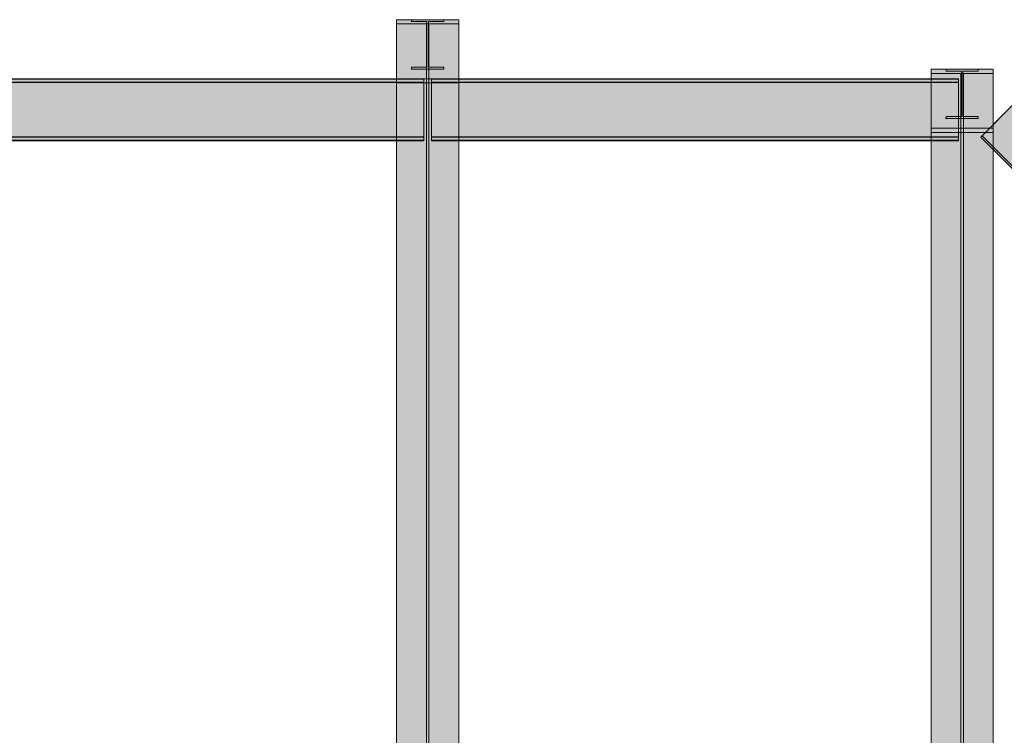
# Model space of a CAD drawing. Header units: millimetres. Extents: x 17 to 413, y 4 to 292.
# Tile 50 of 189: x 210 to 237, y 121 to 141. Entities that reach past the tile are written whole.
import ezdxf

# ---------------------------------------------------------------- set-up
doc = ezdxf.new("R2010")
doc.units = ezdxf.units.MM
doc.linetypes.add('DASHED', pattern=[1.524, 1.27, -0.254])
for name, color, linetype in [('FILL-C_95A8CE', 7, 'Continuous'), ('FILL-C_9CB0D8', 7, 'Continuous'), ('FILL-C_9EB2DB', 7, 'Continuous'), ('LINE-STEEL', 7, 'Continuous'), ('LINE-STEEL-DASH', 7, 'DASHED')]:
    doc.layers.add(name, color=color, linetype=linetype)

msp = doc.modelspace()

# ---------------------------------------------------------------- hatches: boundary and pattern name
at = {"layer": 'FILL-C_95A8CE', "true_color": 0x95a8ce}
h = msp.add_hatch(color=253, dxfattribs=at)
h.dxf.hatch_style = 1
h.paths.add_polyline_path([(220.564, 118.396), (220.564, 140.671), (222.272, 140.671), (222.272, 118.396)])
h = msp.add_hatch(color=253, dxfattribs=at)
h.dxf.hatch_style = 1
h.paths.add_polyline_path([(220.564, 118.396), (220.564, 140.671), (222.272, 140.671), (222.272, 118.396)])
h = msp.add_hatch(color=253, dxfattribs=at)
h.dxf.hatch_style = 1
h.paths.add_polyline_path([(220.564, 118.315), (220.564, 140.556), (221.384, 140.556), (221.384, 118.315)])
h = msp.add_hatch(color=253, dxfattribs=at)
h.dxf.hatch_style = 1
h.paths.add_polyline_path([(220.564, 118.315), (220.564, 140.556), (221.384, 140.556), (221.384, 118.315)])
h = msp.add_hatch(color=253, dxfattribs=at)
h.dxf.hatch_style = 1
h.paths.add_polyline_path([(221.452, 118.315), (221.452, 140.556), (222.272, 140.556), (222.272, 118.315)])
h = msp.add_hatch(color=253, dxfattribs=at)
h.dxf.hatch_style = 1
h.paths.add_polyline_path([(221.452, 118.315), (221.452, 140.556), (222.272, 140.556), (222.272, 118.315)])
h = msp.add_hatch(color=253, dxfattribs=at)
h.dxf.hatch_style = 1
h.paths.add_polyline_path([(235.25, 118.396), (235.25, 139.311), (236.959, 139.311), (236.959, 118.396)])
h = msp.add_hatch(color=253, dxfattribs=at)
h.dxf.hatch_style = 1
h.paths.add_polyline_path([(235.25, 139.311), (236.959, 139.311), (236.959, 118.396), (235.25, 118.396)])
h = msp.add_hatch(color=253, dxfattribs=at)
h.dxf.hatch_style = 1
h.paths.add_polyline_path([(235.25, 118.315), (235.25, 139.196), (236.07, 139.196), (236.07, 118.315)])
h = msp.add_hatch(color=253, dxfattribs=at)
h.dxf.hatch_style = 1
h.paths.add_polyline_path([(235.25, 118.315), (235.25, 139.196), (236.07, 139.196), (236.07, 118.315)])
h = msp.add_hatch(color=253, dxfattribs=at)
h.dxf.hatch_style = 1
h.paths.add_polyline_path([(236.139, 118.315), (236.139, 139.196), (236.959, 139.196), (236.959, 118.315)])
h = msp.add_hatch(color=253, dxfattribs=at)
h.dxf.hatch_style = 1
h.paths.add_polyline_path([(236.139, 118.315), (236.139, 139.196), (236.959, 139.196), (236.959, 118.315)])
h = msp.add_hatch(color=253, dxfattribs=at)
h.dxf.hatch_style = 1
h.paths.add_polyline_path([(220.564, 117.251), (220.564, 139.051), (221.384, 139.051), (221.384, 117.251)])
h = msp.add_hatch(color=253, dxfattribs=at)
h.dxf.hatch_style = 1
h.paths.add_polyline_path([(220.564, 117.251), (220.564, 139.051), (221.384, 139.051), (221.384, 117.251)])
h = msp.add_hatch(color=253, dxfattribs=at)
h.dxf.hatch_style = 1
h.paths.add_polyline_path([(220.564, 117.169), (220.564, 138.936), (222.272, 138.936), (222.272, 117.169)])
h = msp.add_hatch(color=253, dxfattribs=at)
h.dxf.hatch_style = 1
h.paths.add_polyline_path([(220.564, 138.936), (222.272, 138.936), (222.272, 117.169), (220.564, 117.169)])
h = msp.add_hatch(color=253, dxfattribs=at)
h.dxf.hatch_style = 1
h.paths.add_polyline_path([(221.452, 117.251), (221.452, 139.051), (222.272, 139.051), (222.272, 117.251)])
h = msp.add_hatch(color=253, dxfattribs=at)
h.dxf.hatch_style = 1
h.paths.add_polyline_path([(221.452, 117.251), (221.452, 139.051), (222.272, 139.051), (222.272, 117.251)])
h = msp.add_hatch(color=253, dxfattribs=at)
h.dxf.hatch_style = 1
h.paths.add_polyline_path([(235.25, 117.251), (235.25, 137.691), (236.07, 137.691), (236.07, 117.251)])
h = msp.add_hatch(color=253, dxfattribs=at)
h.dxf.hatch_style = 1
h.paths.add_polyline_path([(235.25, 137.691), (236.07, 137.691), (236.07, 117.251), (235.25, 117.251)])
h = msp.add_hatch(color=253, dxfattribs=at)
h.dxf.hatch_style = 1
h.paths.add_polyline_path([(235.25, 137.576), (236.959, 137.576), (236.959, 117.169), (235.25, 117.169)])
h = msp.add_hatch(color=253, dxfattribs=at)
h.dxf.hatch_style = 1
h.paths.add_polyline_path([(235.25, 137.576), (236.959, 137.576), (236.959, 117.169), (235.25, 117.169)])
h = msp.add_hatch(color=253, dxfattribs=at)
h.dxf.hatch_style = 1
h.paths.add_polyline_path([(236.139, 117.251), (236.139, 137.691), (236.959, 137.691), (236.959, 117.251)])
h = msp.add_hatch(color=253, dxfattribs=at)
h.dxf.hatch_style = 1
h.paths.add_polyline_path([(236.139, 137.691), (236.959, 137.691), (236.959, 117.251), (236.139, 117.251)])
at = {"layer": 'FILL-C_9CB0D8', "true_color": 0x9cb0d8}
h = msp.add_hatch(color=9, dxfattribs=at)
h.dxf.hatch_style = 1
h.paths.add_polyline_path([(220.553, 140.672), (220.553, 140.672), (220.553, 140.672), (220.553, 140.672), (220.564, 140.671)])
h = msp.add_hatch(color=9, dxfattribs=at)
h.dxf.hatch_style = 1
h.paths.add_polyline_path([(220.553, 140.672), (220.553, 140.672), (220.553, 140.672), (220.553, 140.672), (220.564, 140.671)])
h = msp.add_hatch(color=9, dxfattribs=at)
h.dxf.hatch_style = 1
h.paths.add_polyline_path([(220.564, 140.671), (222.272, 140.671), (222.272, 140.556), (221.452, 140.556), (220.564, 140.556)])
h = msp.add_hatch(color=9, dxfattribs=at)
h.dxf.hatch_style = 1
h.paths.add_polyline_path([(220.564, 140.671), (222.272, 140.671), (222.272, 140.556), (221.452, 140.556), (220.564, 140.556)])
h = msp.add_hatch(color=9, dxfattribs=at)
h.dxf.hatch_style = 1
h.paths.add_polyline_path([(221.384, 139.051), (221.384, 140.556), (221.452, 140.556), (221.452, 139.051)])
h = msp.add_hatch(color=9, dxfattribs=at)
h.dxf.hatch_style = 1
h.paths.add_polyline_path([(221.384, 139.051), (221.384, 140.556), (221.452, 140.556), (221.452, 139.051)])
h = msp.add_hatch(color=9, dxfattribs=at)
h.dxf.hatch_style = 1
h.paths.add_polyline_path([(235.24, 139.312), (235.24, 139.312), (235.24, 139.312), (235.24, 139.312), (235.25, 139.311)])
h = msp.add_hatch(color=9, dxfattribs=at)
h.dxf.hatch_style = 1
h.paths.add_polyline_path([(235.24, 139.312), (235.24, 139.312), (235.24, 139.312), (235.24, 139.312), (235.25, 139.311)])
h = msp.add_hatch(color=9, dxfattribs=at)
h.dxf.hatch_style = 1
h.paths.add_polyline_path([(235.25, 139.311), (236.959, 139.311), (236.959, 139.196), (236.139, 139.196), (235.25, 139.196)])
h = msp.add_hatch(color=9, dxfattribs=at)
h.dxf.hatch_style = 1
h.paths.add_polyline_path([(235.25, 139.311), (236.959, 139.311), (236.959, 139.196), (236.139, 139.196), (235.25, 139.196)])
h = msp.add_hatch(color=9, dxfattribs=at)
h.dxf.hatch_style = 1
h.paths.add_polyline_path([(236.07, 137.691), (236.07, 139.196), (236.139, 139.196), (236.139, 137.691)])
h = msp.add_hatch(color=9, dxfattribs=at)
h.dxf.hatch_style = 1
h.paths.add_polyline_path([(236.07, 137.691), (236.07, 139.196), (236.139, 139.196), (236.139, 137.691)])
h = msp.add_hatch(color=9, dxfattribs=at)
h.dxf.hatch_style = 1
h.paths.add_polyline_path([(220.553, 138.934), (220.553, 138.935), (220.564, 138.936), (220.553, 138.934), (220.553, 138.934)])
h = msp.add_hatch(color=9, dxfattribs=at)
h.dxf.hatch_style = 1
h.paths.add_polyline_path([(220.553, 138.934), (220.553, 138.935), (220.564, 138.936), (220.553, 138.934), (220.553, 138.934)])
h = msp.add_hatch(color=9, dxfattribs=at)
h.dxf.hatch_style = 1
h.paths.add_polyline_path([(220.564, 138.936), (220.564, 139.051), (221.452, 139.051), (222.272, 139.051), (222.272, 138.936)])
h = msp.add_hatch(color=9, dxfattribs=at)
h.dxf.hatch_style = 1
h.paths.add_polyline_path([(220.564, 138.936), (220.564, 139.051), (221.452, 139.051), (222.272, 139.051), (222.272, 138.936)])
h = msp.add_hatch(color=9, dxfattribs=at)
h.dxf.hatch_style = 1
h.paths.add_polyline_path([(235.24, 137.574), (235.24, 137.575), (235.25, 137.576), (235.24, 137.574), (235.24, 137.574)])
h = msp.add_hatch(color=9, dxfattribs=at)
h.dxf.hatch_style = 1
h.paths.add_polyline_path([(235.24, 137.574), (235.24, 137.575), (235.25, 137.576), (235.24, 137.574), (235.24, 137.574)])
h = msp.add_hatch(color=9, dxfattribs=at)
h.dxf.hatch_style = 1
h.paths.add_polyline_path([(235.25, 137.576), (235.25, 137.691), (236.139, 137.691), (236.959, 137.691), (236.959, 137.576)])
h = msp.add_hatch(color=9, dxfattribs=at)
h.dxf.hatch_style = 1
h.paths.add_polyline_path([(235.25, 137.576), (235.25, 137.691), (236.139, 137.691), (236.959, 137.691), (236.959, 137.576)])
at = {"layer": 'FILL-C_9EB2DB', "true_color": 0x9eb2db}
h = msp.add_hatch(color=9, dxfattribs=at)
h.dxf.hatch_style = 1
h.paths.add_polyline_path([(220.553, 138.934), (220.553, 138.935), (220.564, 138.936), (220.564, 139.051), (221.384, 139.051), (221.384, 140.556), (220.564, 140.556), (220.564, 140.671), (220.553, 140.672), (220.564, 140.671), (222.272, 140.671), (222.272, 140.556), (221.452, 140.556), (221.452, 139.051), (222.272, 139.051), (222.272, 138.936), (220.564, 138.936), (220.553, 138.934)])
h = msp.add_hatch(color=9, dxfattribs=at)
h.dxf.hatch_style = 1
h.paths.add_polyline_path([(220.553, 140.672), (220.553, 140.672), (220.553, 140.672), (220.564, 140.671), (222.272, 140.671), (222.272, 140.556), (221.452, 140.556), (221.452, 139.051), (222.272, 139.051), (222.272, 138.936), (220.564, 138.936), (220.553, 138.934), (220.564, 138.936), (220.564, 139.051), (221.384, 139.051), (221.384, 140.556), (220.564, 140.556), (220.564, 140.671)])
h = msp.add_hatch(color=9, dxfattribs=at)
h.dxf.hatch_style = 1
h.paths.add_polyline_path([(220.963, 140.672), (220.963, 140.672), (220.963, 140.672), (220.974, 140.671)])
h = msp.add_hatch(color=9, dxfattribs=at)
h.dxf.hatch_style = 1
h.paths.add_polyline_path([(220.974, 140.671), (220.963, 140.672)])
h = msp.add_hatch(color=9, dxfattribs=at)
h.dxf.hatch_style = 1
h.paths.add_polyline_path([(220.974, 140.671), (221.862, 140.671), (221.862, 140.619), (221.437, 140.619), (221.437, 139.368), (221.862, 139.368), (221.862, 139.316), (220.974, 139.316), (220.974, 139.368), (221.399, 139.368), (221.399, 140.619), (220.974, 140.619)])
h = msp.add_hatch(color=9, dxfattribs=at)
h.dxf.hatch_style = 1
h.paths.add_polyline_path([(220.974, 139.316), (220.974, 139.368), (221.399, 139.368), (221.399, 140.619), (220.974, 140.619), (220.974, 140.671), (221.862, 140.671), (221.862, 140.619), (221.437, 140.619), (221.437, 139.368), (221.862, 139.368), (221.862, 139.316)])
h = msp.add_hatch(color=9, dxfattribs=at)
h.dxf.hatch_style = 1
h.paths.add_polyline_path([(220.974, 139.316), (220.963, 139.315)])
h = msp.add_hatch(color=9, dxfattribs=at)
h.dxf.hatch_style = 1
h.paths.add_polyline_path([(220.963, 139.315), (220.963, 139.316), (220.974, 139.316), (220.963, 139.315)])
h = msp.add_hatch(color=9, dxfattribs=at)
h.dxf.hatch_style = 1
h.paths.add_polyline_path([(235.24, 137.574), (235.24, 137.575), (235.25, 137.576), (235.25, 137.691), (236.07, 137.691), (236.07, 139.196), (235.25, 139.196), (235.25, 139.311), (235.24, 139.312), (235.25, 139.311), (236.959, 139.311), (236.959, 139.196), (236.139, 139.196), (236.139, 137.691), (236.959, 137.691), (236.959, 137.576), (235.25, 137.576), (235.24, 137.574)])
h = msp.add_hatch(color=9, dxfattribs=at)
h.dxf.hatch_style = 1
h.paths.add_polyline_path([(235.24, 139.312), (235.24, 139.312), (235.24, 139.312), (235.25, 139.311), (236.959, 139.311), (236.959, 139.196), (236.139, 139.196), (236.139, 137.691), (236.959, 137.691), (236.959, 137.576), (235.25, 137.576), (235.24, 137.574), (235.25, 137.576), (235.25, 137.691), (236.07, 137.691), (236.07, 139.196), (235.25, 139.196), (235.25, 139.311)])
h = msp.add_hatch(color=9, dxfattribs=at)
h.dxf.hatch_style = 1
h.paths.add_polyline_path([(235.65, 139.312), (235.65, 139.312), (235.65, 139.312), (235.661, 139.311)])
h = msp.add_hatch(color=9, dxfattribs=at)
h.dxf.hatch_style = 1
h.paths.add_polyline_path([(235.661, 139.311), (235.65, 139.312)])
h = msp.add_hatch(color=9, dxfattribs=at)
h.dxf.hatch_style = 1
h.paths.add_polyline_path([(235.661, 139.311), (236.549, 139.311), (236.549, 139.259), (236.124, 139.259), (236.124, 138.008), (236.549, 138.008), (236.549, 137.956), (235.661, 137.956), (235.661, 138.008), (236.086, 138.008), (236.086, 139.259), (235.661, 139.259)])
h = msp.add_hatch(color=9, dxfattribs=at)
h.dxf.hatch_style = 1
h.paths.add_polyline_path([(235.661, 137.956), (235.661, 138.008), (236.086, 138.008), (236.086, 139.259), (235.661, 139.259), (235.661, 139.311), (236.549, 139.311), (236.549, 139.259), (236.124, 139.259), (236.124, 138.008), (236.549, 138.008), (236.549, 137.956)])
h = msp.add_hatch(color=9, dxfattribs=at)
h.dxf.hatch_style = 1
h.paths.add_polyline_path([(194.679, 139.051), (221.317, 139.051), (221.317, 138.956), (194.679, 138.956)])
h = msp.add_hatch(color=9, dxfattribs=at)
h.dxf.hatch_style = 1
h.paths.add_polyline_path([(194.679, 138.956), (194.679, 139.051), (221.317, 139.051), (221.317, 138.956)])
h = msp.add_hatch(color=9, dxfattribs=at)
h.dxf.hatch_style = 1
h.paths.add_polyline_path([(194.679, 139.041), (221.317, 139.041), (221.317, 138.946), (194.679, 138.946)])
h = msp.add_hatch(color=9, dxfattribs=at)
h.dxf.hatch_style = 1
h.paths.add_polyline_path([(194.679, 138.946), (194.679, 139.041), (221.317, 139.041), (221.317, 138.946)])
h = msp.add_hatch(color=9, dxfattribs=at)
h.dxf.hatch_style = 1
h.paths.add_polyline_path([(194.679, 138.956), (221.317, 138.956), (221.317, 137.452), (194.679, 137.452)])
h = msp.add_hatch(color=9, dxfattribs=at)
h.dxf.hatch_style = 1
h.paths.add_polyline_path([(194.679, 137.452), (194.679, 138.956), (221.317, 138.956), (221.317, 137.452)])
h = msp.add_hatch(color=9, dxfattribs=at)
h.dxf.hatch_style = 1
h.paths.add_polyline_path([(194.679, 138.946), (221.317, 138.946), (221.317, 137.442), (194.679, 137.442)])
h = msp.add_hatch(color=9, dxfattribs=at)
h.dxf.hatch_style = 1
h.paths.add_polyline_path([(194.679, 137.442), (194.679, 138.946), (221.317, 138.946), (221.317, 137.442)])
h = msp.add_hatch(color=9, dxfattribs=at)
h.dxf.hatch_style = 1
h.paths.add_polyline_path([(221.519, 139.051), (236.004, 139.051), (236.004, 138.956), (221.519, 138.956)])
h = msp.add_hatch(color=9, dxfattribs=at)
h.dxf.hatch_style = 1
h.paths.add_polyline_path([(221.519, 138.956), (221.519, 139.051), (236.004, 139.051), (236.004, 138.956)])
h = msp.add_hatch(color=9, dxfattribs=at)
h.dxf.hatch_style = 1
h.paths.add_polyline_path([(221.519, 139.041), (236.004, 139.041), (236.004, 138.946), (221.519, 138.946)])
h = msp.add_hatch(color=9, dxfattribs=at)
h.dxf.hatch_style = 1
h.paths.add_polyline_path([(221.519, 138.946), (221.519, 139.041), (236.004, 139.041), (236.004, 138.946)])
h = msp.add_hatch(color=9, dxfattribs=at)
h.dxf.hatch_style = 1
h.paths.add_polyline_path([(221.519, 138.956), (236.004, 138.956), (236.004, 137.452), (221.519, 137.452)])
h = msp.add_hatch(color=9, dxfattribs=at)
h.dxf.hatch_style = 1
h.paths.add_polyline_path([(221.519, 137.452), (221.519, 138.956), (236.004, 138.956), (236.004, 137.452)])
h = msp.add_hatch(color=9, dxfattribs=at)
h.dxf.hatch_style = 1
h.paths.add_polyline_path([(221.519, 138.946), (236.004, 138.946), (236.004, 137.442), (221.519, 137.442)])
h = msp.add_hatch(color=9, dxfattribs=at)
h.dxf.hatch_style = 1
h.paths.add_polyline_path([(221.519, 137.442), (221.519, 138.946), (236.004, 138.946), (236.004, 137.442)])
h = msp.add_hatch(color=9, dxfattribs=at)
h.dxf.hatch_style = 1
h.paths.add_polyline_path([(237.536, 138.367), (239.001, 136.902), (267.145, 136.902), (267.145, 135.652), (238.483, 135.652), (236.652, 137.482)])
h = msp.add_hatch(color=9, dxfattribs=at)
h.dxf.hatch_style = 1
h.paths.add_polyline_path([(237.536, 138.367), (239.001, 136.902), (267.145, 136.902), (267.145, 135.652), (238.483, 135.652), (236.652, 137.482)])
h = msp.add_hatch(color=9, dxfattribs=at)
h.dxf.hatch_style = 1
h.paths.add_polyline_path([(235.661, 137.956), (235.65, 137.955)])
h = msp.add_hatch(color=9, dxfattribs=at)
h.dxf.hatch_style = 1
h.paths.add_polyline_path([(235.65, 137.955), (235.65, 137.956), (235.661, 137.956), (235.65, 137.955)])
h = msp.add_hatch(color=9, dxfattribs=at)
h.dxf.hatch_style = 1
h.paths.add_polyline_path([(194.679, 137.452), (221.317, 137.452), (221.317, 137.357), (194.679, 137.357)])
h = msp.add_hatch(color=9, dxfattribs=at)
h.dxf.hatch_style = 1
h.paths.add_polyline_path([(194.679, 137.357), (194.679, 137.452), (221.317, 137.452), (221.317, 137.357)])
h = msp.add_hatch(color=9, dxfattribs=at)
h.dxf.hatch_style = 1
h.paths.add_polyline_path([(194.679, 137.442), (221.317, 137.442), (221.317, 137.347), (194.679, 137.347)])
h = msp.add_hatch(color=9, dxfattribs=at)
h.dxf.hatch_style = 1
h.paths.add_polyline_path([(194.679, 137.347), (194.679, 137.442), (221.317, 137.442), (221.317, 137.347)])
h = msp.add_hatch(color=9, dxfattribs=at)
h.dxf.hatch_style = 1
h.paths.add_polyline_path([(221.519, 137.452), (236.004, 137.452), (236.004, 137.357), (221.519, 137.357)])
h = msp.add_hatch(color=9, dxfattribs=at)
h.dxf.hatch_style = 1
h.paths.add_polyline_path([(221.519, 137.357), (221.519, 137.452), (236.004, 137.452), (236.004, 137.357)])
h = msp.add_hatch(color=9, dxfattribs=at)
h.dxf.hatch_style = 1
h.paths.add_polyline_path([(221.519, 137.442), (236.004, 137.442), (236.004, 137.347), (221.519, 137.347)])
h = msp.add_hatch(color=9, dxfattribs=at)
h.dxf.hatch_style = 1
h.paths.add_polyline_path([(221.519, 137.347), (221.519, 137.442), (236.004, 137.442), (236.004, 137.347)])
h = msp.add_hatch(color=9, dxfattribs=at)
h.dxf.hatch_style = 1
h.paths.add_polyline_path([(236.652, 137.482), (238.483, 135.652), (267.145, 135.652), (267.145, 135.6), (238.461, 135.6), (236.615, 137.446)])
h = msp.add_hatch(color=9, dxfattribs=at)
h.dxf.hatch_style = 1
h.paths.add_polyline_path([(236.652, 137.482), (238.483, 135.652), (267.145, 135.652), (267.145, 135.6), (238.461, 135.6), (236.615, 137.446)])

# ---------------------------------------------------------------- linework, layer by layer
at = {"layer": 'LINE-STEEL', "lineweight": 5}
for points in [[(220.553, 140.672), (220.553, 140.672), (220.553, 140.672), (220.553, 140.672), (220.564, 140.671)], [(220.553, 138.934), (220.553, 138.935), (220.564, 138.936), (220.564, 139.051), (221.384, 139.051), (221.384, 140.556), (220.564, 140.556), (220.564, 140.671), (220.553, 140.672), (220.564, 140.671), (220.564, 140.671), (222.272, 140.671), (222.272, 140.671), (222.272, 140.556), (221.452, 140.556), (221.452, 139.051), (222.272, 139.051), (222.272, 139.051), (222.272, 138.936), (220.564, 138.936), (220.564, 138.936), (220.553, 138.934)], [(220.553, 140.672), (220.553, 140.672), (220.553, 140.672), (220.564, 140.671), (220.564, 140.671), (222.272, 140.671), (222.272, 140.556), (222.272, 140.556), (221.452, 140.556), (221.452, 139.051), (222.272, 139.051), (222.272, 138.936), (222.272, 138.936), (220.564, 138.936), (220.564, 138.936), (220.553, 138.934), (220.564, 138.936), (220.564, 139.051), (221.384, 139.051), (221.384, 140.556), (220.564, 140.556), (220.564, 140.671)], [(220.553, 140.672), (220.553, 140.672), (220.553, 140.672), (220.553, 140.672), (220.564, 140.671)], [(220.564, 118.396), (220.564, 118.396), (220.564, 140.671), (222.272, 140.671), (222.272, 140.671), (222.272, 118.396)], [(220.564, 140.671), (222.272, 140.671), (222.272, 140.556), (221.452, 140.556), (220.564, 140.556)], [(220.564, 140.671), (222.272, 140.671), (222.272, 140.556), (221.452, 140.556), (220.564, 140.556)], [(220.564, 118.396), (220.564, 118.396), (220.564, 140.671), (222.272, 140.671), (222.272, 140.671), (222.272, 118.396)], [(220.564, 118.315), (220.564, 118.315), (220.564, 140.556), (221.384, 140.556), (221.384, 140.556), (221.384, 118.315)], [(220.564, 118.315), (220.564, 118.315), (220.564, 140.556), (221.384, 140.556), (221.384, 140.556), (221.384, 118.315)], [(220.963, 140.672), (220.963, 140.672), (220.963, 140.672), (220.974, 140.671)], [(220.974, 140.671), (220.963, 140.672), (220.963, 140.672)], [(220.974, 140.671), (221.862, 140.671), (221.862, 140.619), (221.437, 140.619), (221.437, 139.368), (221.862, 139.368), (221.862, 139.316), (220.974, 139.316), (220.974, 139.368), (221.399, 139.368), (221.399, 140.619), (220.974, 140.619)], [(220.974, 139.316), (220.974, 139.368), (221.399, 139.368), (221.399, 140.619), (220.974, 140.619), (220.974, 140.671), (221.862, 140.671), (221.862, 140.619), (221.437, 140.619), (221.437, 139.368), (221.862, 139.368), (221.862, 139.316)], [(221.384, 139.051), (221.384, 140.556), (221.452, 140.556), (221.452, 139.051)], [(221.384, 139.051), (221.384, 140.556), (221.452, 140.556), (221.452, 139.051)], [(221.452, 118.315), (221.452, 118.315), (221.452, 140.556), (222.272, 140.556), (222.272, 140.556), (222.272, 118.315)], [(221.452, 118.315), (221.452, 118.315), (221.452, 140.556), (222.272, 140.556), (222.272, 140.556), (222.272, 118.315)], [(220.974, 139.316), (220.963, 139.315), (220.963, 139.315)], [(220.963, 139.315), (220.963, 139.316), (220.974, 139.316), (220.963, 139.315)], [(235.24, 139.312), (235.24, 139.312), (235.24, 139.312), (235.24, 139.312), (235.25, 139.311)], [(235.24, 137.574), (235.24, 137.575), (235.25, 137.576), (235.25, 137.691), (236.07, 137.691), (236.07, 139.196), (235.25, 139.196), (235.25, 139.311), (235.24, 139.312), (235.25, 139.311), (235.25, 139.311), (236.959, 139.311), (236.959, 139.311), (236.959, 139.196), (236.139, 139.196), (236.139, 137.691), (236.959, 137.691), (236.959, 137.691), (236.959, 137.576), (235.25, 137.576), (235.25, 137.576), (235.24, 137.574)], [(235.24, 139.312), (235.24, 139.312), (235.24, 139.312), (235.25, 139.311), (235.25, 139.311), (236.959, 139.311), (236.959, 139.196), (236.959, 139.196), (236.139, 139.196), (236.139, 137.691), (236.959, 137.691), (236.959, 137.576), (236.959, 137.576), (235.25, 137.576), (235.25, 137.576), (235.24, 137.574), (235.25, 137.576), (235.25, 137.691), (236.07, 137.691), (236.07, 139.196), (235.25, 139.196), (235.25, 139.311)], [(235.24, 139.312), (235.24, 139.312), (235.24, 139.312), (235.24, 139.312), (235.25, 139.311)], [(235.25, 118.396), (235.25, 139.311), (236.959, 139.311), (236.959, 118.396)], [(235.25, 139.311), (236.959, 139.311), (236.959, 139.196), (236.139, 139.196), (235.25, 139.196)], [(235.25, 139.311), (236.959, 139.311), (236.959, 139.196), (236.139, 139.196), (235.25, 139.196)], [(235.25, 139.311), (236.959, 139.311), (236.959, 118.396), (235.25, 118.396)], [(235.25, 118.315), (235.25, 118.315), (235.25, 139.196), (236.07, 139.196), (236.07, 139.196), (236.07, 118.315)], [(235.25, 118.315), (235.25, 118.315), (235.25, 139.196), (236.07, 139.196), (236.07, 139.196), (236.07, 118.315)], [(235.65, 139.312), (235.65, 139.312), (235.65, 139.312), (235.661, 139.311)], [(235.661, 139.311), (235.65, 139.312), (235.65, 139.312)], [(235.661, 139.311), (236.549, 139.311), (236.549, 139.259), (236.124, 139.259), (236.124, 138.008), (236.549, 138.008), (236.549, 137.956), (235.661, 137.956), (235.661, 138.008), (236.086, 138.008), (236.086, 139.259), (235.661, 139.259)], [(235.661, 137.956), (235.661, 138.008), (236.086, 138.008), (236.086, 139.259), (235.661, 139.259), (235.661, 139.311), (236.549, 139.311), (236.549, 139.259), (236.124, 139.259), (236.124, 138.008), (236.549, 138.008), (236.549, 137.956)], [(236.07, 137.691), (236.07, 139.196), (236.139, 139.196), (236.139, 137.691)], [(236.07, 137.691), (236.07, 139.196), (236.139, 139.196), (236.139, 137.691)], [(236.139, 118.315), (236.139, 118.315), (236.139, 139.196), (236.959, 139.196), (236.959, 139.196), (236.959, 118.315)], [(236.139, 118.315), (236.139, 118.315), (236.139, 139.196), (236.959, 139.196), (236.959, 139.196), (236.959, 118.315)], [(194.679, 139.051), (194.679, 139.051), (221.317, 139.051), (221.317, 138.956), (194.679, 138.956)], [(194.679, 138.956), (194.679, 139.051), (221.317, 139.051), (221.317, 139.051), (221.317, 138.956), (194.679, 138.956)], [(194.679, 139.041), (194.679, 139.041), (221.317, 139.041), (221.317, 138.946), (194.679, 138.946)], [(194.679, 138.946), (194.679, 139.041), (221.317, 139.041), (221.317, 139.041), (221.317, 138.946), (194.679, 138.946)], [(194.679, 138.956), (221.317, 138.956), (221.317, 137.452), (194.679, 137.452)], [(194.679, 137.452), (194.679, 138.956), (221.317, 138.956), (221.317, 137.452)], [(194.679, 138.946), (221.317, 138.946), (221.317, 137.442), (194.679, 137.442)], [(194.679, 137.442), (194.679, 138.946), (221.317, 138.946), (221.317, 137.442)], [(220.553, 138.934), (220.553, 138.935), (220.564, 138.936), (220.553, 138.934), (220.553, 138.934)], [(220.553, 138.934), (220.553, 138.935), (220.564, 138.936), (220.553, 138.934), (220.553, 138.934)], [(220.564, 117.251), (220.564, 139.051), (221.384, 139.051), (221.384, 117.251)], [(220.564, 138.936), (220.564, 139.051), (221.452, 139.051), (222.272, 139.051), (222.272, 138.936)], [(220.564, 138.936), (220.564, 139.051), (221.452, 139.051), (222.272, 139.051), (222.272, 138.936)], [(220.564, 117.251), (220.564, 139.051), (221.384, 139.051), (221.384, 117.251)], [(220.564, 117.169), (220.564, 117.169), (220.564, 117.169), (220.564, 138.936), (222.272, 138.936), (222.272, 117.169), (220.564, 117.169)], [(220.564, 138.936), (222.272, 138.936), (222.272, 117.169), (222.272, 117.169), (222.272, 117.169), (222.272, 117.169), (220.564, 117.169)], [(221.452, 117.251), (221.452, 139.051), (222.272, 139.051), (222.272, 117.251)], [(221.452, 117.251), (221.452, 139.051), (222.272, 139.051), (222.272, 117.251)], [(221.519, 139.051), (236.004, 139.051), (236.004, 138.956), (221.519, 138.956)], [(221.519, 138.956), (221.519, 139.051), (236.004, 139.051), (236.004, 138.956)], [(221.519, 139.041), (236.004, 139.041), (236.004, 138.946), (221.519, 138.946)], [(221.519, 138.946), (221.519, 139.041), (236.004, 139.041), (236.004, 138.946)], [(221.519, 138.956), (236.004, 138.956), (236.004, 137.452), (221.519, 137.452)], [(221.519, 137.452), (221.519, 138.956), (236.004, 138.956), (236.004, 137.452)], [(221.519, 138.946), (236.004, 138.946), (236.004, 137.442), (221.519, 137.442)], [(221.519, 137.442), (221.519, 138.946), (236.004, 138.946), (236.004, 137.442)], [(237.536, 138.367), (237.536, 138.367), (239.001, 136.902), (267.145, 136.902), (267.145, 135.652), (267.145, 135.652), (238.483, 135.652), (238.483, 135.652), (238.483, 135.652), (238.483, 135.652), (238.483, 135.652), (238.483, 135.652), (236.652, 137.482)], [(237.536, 138.367), (239.001, 136.902), (267.145, 136.902), (267.145, 135.652), (238.483, 135.652), (236.652, 137.482)], [(235.661, 137.956), (235.65, 137.955), (235.65, 137.955)], [(235.65, 137.955), (235.65, 137.956), (235.661, 137.956), (235.65, 137.955)], [(194.679, 137.452), (194.679, 137.452), (221.317, 137.452), (221.317, 137.357), (194.679, 137.357)], [(194.679, 137.357), (194.679, 137.452), (221.317, 137.452), (221.317, 137.452), (221.317, 137.357), (194.679, 137.357)], [(194.679, 137.442), (194.679, 137.442), (221.317, 137.442), (221.317, 137.347), (194.679, 137.347)], [(194.679, 137.347), (194.679, 137.442), (221.317, 137.442), (221.317, 137.442), (221.317, 137.347), (194.679, 137.347)], [(221.519, 137.452), (236.004, 137.452), (236.004, 137.357), (221.519, 137.357)], [(221.519, 137.357), (221.519, 137.452), (236.004, 137.452), (236.004, 137.357)], [(221.519, 137.442), (236.004, 137.442), (236.004, 137.347), (221.519, 137.347)], [(221.519, 137.347), (221.519, 137.442), (236.004, 137.442), (236.004, 137.347)], [(235.24, 137.574), (235.24, 137.575), (235.25, 137.576), (235.24, 137.574), (235.24, 137.574)], [(235.24, 137.574), (235.24, 137.575), (235.25, 137.576), (235.24, 137.574), (235.24, 137.574)], [(235.25, 117.251), (235.25, 117.251), (235.25, 137.691), (236.07, 137.691), (236.07, 137.691), (236.07, 117.251)], [(235.25, 137.576), (235.25, 137.691), (236.139, 137.691), (236.959, 137.691), (236.959, 137.576)], [(235.25, 137.576), (235.25, 137.691), (236.139, 137.691), (236.959, 137.691), (236.959, 137.576)], [(235.25, 137.691), (236.07, 137.691), (236.07, 117.251), (236.07, 117.251), (235.25, 117.251), (235.25, 137.691)], [(235.25, 137.576), (235.25, 137.576), (235.25, 137.576), (236.959, 137.576), (236.959, 117.169), (236.959, 117.169), (236.959, 117.169), (236.959, 117.169), (235.25, 117.169), (235.25, 137.576)], [(235.25, 137.576), (235.25, 137.576), (235.25, 137.576), (236.959, 137.576), (236.959, 117.169), (236.959, 117.169), (236.959, 117.169), (236.959, 117.169), (235.25, 117.169), (235.25, 137.576)], [(236.139, 117.251), (236.139, 117.251), (236.139, 137.691), (236.959, 137.691), (236.959, 137.691), (236.959, 117.251)], [(236.139, 137.691), (236.959, 137.691), (236.959, 117.251), (236.959, 117.251), (236.139, 117.251), (236.139, 137.691)], [(236.652, 137.482), (238.483, 135.652), (267.145, 135.652), (267.145, 135.6), (238.461, 135.6), (236.615, 137.446)], [(236.652, 137.482), (238.483, 135.652), (267.145, 135.652), (267.145, 135.6), (238.461, 135.6), (236.615, 137.446)]]:
    msp.add_lwpolyline(points, close=True, dxfattribs=at)
at = {"layer": 'LINE-STEEL-DASH', "lineweight": 5}
for points in [[(195.432, 139.051), (220.564, 139.051), (220.564, 140.556), (220.564, 140.671), (220.553, 140.672), (220.553, 140.672), (220.553, 140.672), (220.553, 140.672), (220.553, 140.672), (220.553, 140.672), (220.553, 140.672), (220.553, 140.672), (220.554, 140.672), (220.553, 140.672), (220.564, 140.671), (220.564, 140.671), (220.564, 140.671), (220.974, 140.671), (221.862, 140.671), (222.272, 140.671), (222.272, 140.671), (222.272, 140.671), (222.272, 140.556), (222.272, 140.556), (222.272, 139.051), (235.25, 139.051), (235.25, 139.196), (235.25, 139.311), (235.24, 139.312), (235.24, 139.312), (235.24, 139.312), (235.24, 139.312), (235.24, 139.312), (235.24, 139.312), (235.24, 139.312), (235.24, 139.312), (235.241, 139.312), (235.24, 139.312), (235.25, 139.311), (235.25, 139.311), (235.25, 139.311), (235.661, 139.311), (236.549, 139.311), (236.959, 139.311), (236.959, 139.311), (236.959, 139.196), (236.959, 139.196), (236.959, 137.789), (237.536, 138.367)], [(238.461, 135.6), (236.959, 137.102), (236.959, 120.598), (237.361, 120.598)]]:
    msp.add_lwpolyline(points, dxfattribs=at)
for points in [[(220.963, 140.672), (220.963, 140.672), (220.974, 140.671), (220.963, 140.672)], [(235.65, 139.312), (235.65, 139.312), (235.661, 139.311), (235.65, 139.312)], [(195.432, 137.347), (195.432, 120.598), (195.901, 120.598), (196.789, 120.598), (205.698, 120.598), (206.702, 120.598), (208.427, 120.598), (208.591, 120.598), (219.651, 120.598), (219.718, 120.598), (220.398, 120.598), (220.398, 120.598), (220.564, 120.598), (220.564, 137.347)], [(233.454, 120.598), (233.454, 120.598), (234.342, 120.598), (234.342, 120.598), (235.25, 120.598), (235.25, 137.347), (222.272, 137.347), (222.272, 120.598)]]:
    msp.add_lwpolyline(points, close=True, dxfattribs=at)

doc.saveas('drawing.dxf')
